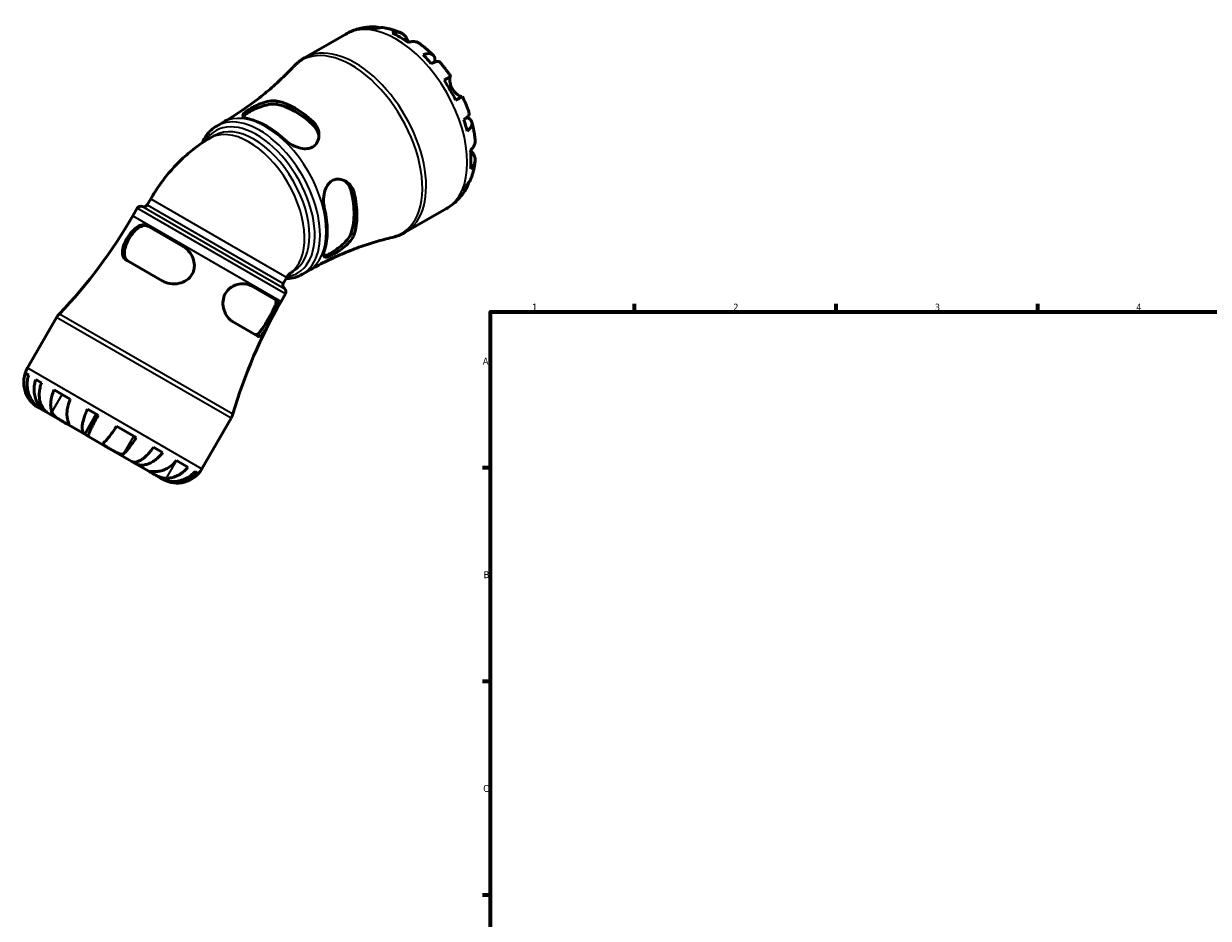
# Model space of a CAD drawing. Header units: millimetres. Extents: x -142 to 923, y -268 to 691.
# Tile 2 of 13: x -142 to 270, y 363 to 674. Entities that reach past the tile are written whole.
import ezdxf

# ---------------------------------------------------------------- set-up
doc = ezdxf.new("R2010")
doc.units = ezdxf.units.MM
for name, color, linetype, lineweight in [('Border (ANSI)', 7, 'Continuous', 70), ('Visible (ANSI)', 7, 'Continuous', 50), ('Visible Narrow (ANSI)', 7, 'Continuous', 35)]:
    doc.layers.add(name, color=color, linetype=linetype, lineweight=lineweight)
doc.styles.add('Note Text (ANSI)', font='tahoma.ttf')

# ---------------------------------------------------------------- blocks, each defined once
blk = doc.blocks.new('Borders Default Border')
at = {"layer": 'Border (ANSI)'}
for p, q in [((70.08, 574), (70.08, 576.8)), ((140.17, 574), (140.17, 576.8)), ((210.25, 574), (210.25, 576.8)), ((20, 519.75), (17.2, 519.75)), ((20, 445.5), (17.2, 445.5)), ((20, 371.25), (17.2, 371.25))]:
    blk.add_line(p, q, dxfattribs=at)
at = {"layer": 'Border (ANSI)', "flags": 128}
blk.add_lwpolyline([(20, 20), (20, 574), (821, 574), (821, 20), (20, 20)], dxfattribs=at)
at = {"layer": 'Border (ANSI)', "color": 5, "true_color": 0x0000ff, "char_height": 2.4, "attachment_point": 7, "style": 'Note Text (ANSI)'}
for s, insert in [('1', (34.5, 574.4)), ('2', (104.4, 574.4)), ('3', (174.46, 574.35)), ('4', (244.45, 574.4)), ('A', (17.38, 555.68)), ('B', (17.67, 481.43)), ('C', (17.51, 407.13))]:
    blk.add_mtext(s, dxfattribs=dict(at, insert=insert))

msp = doc.modelspace()

# ---------------------------------------------------------------- linework, layer by layer
at = {"layer": 'Visible (ANSI)'}
for p, q in [((-44.58, 662.24), (-30.28, 670.5)), ((3.92, 654.45), (6.25, 655.8)), ((10.25, 648.87), (7.92, 647.52)), ((-75.1, 638.56), (-72.95, 639.8)), ((-77.52, 634.34), (-75.84, 635.3)), ((-102.77, 609.97), (-104.29, 607.33)), ((-98.07, 613.2), (-99.25, 611.15)), ((-9.58, 601.62), (4.72, 609.88)), ((-86.74, 596.67), (-99.18, 603.86)), ((-106.49, 591.91), (-94.04, 584.72)), ((-50.78, 585.9), (-51.97, 583.85)), ((-49.75, 587.32), (-48.54, 588.02)), ((-45.35, 587.03), (-43.2, 588.27)), ((-54.26, 577.92), (-63.06, 583)), ((-51.24, 580.22), (-52.76, 577.58)), ((-130.75, 572), (-140.86, 554.48)), ((-69.62, 570.62), (-60.82, 565.54)), ((-140.47, 551.94), (-141.64, 552.62)), ((-135.99, 549.35), (-138, 550.51)), ((-126.01, 543.59), (-131.67, 546.86)), ((-137.2, 540.82), (-136.89, 540.64)), ((-136.89, 540.64), (-134.23, 539.1)), ((-116.37, 538.02), (-120.03, 540.14)), ((-134.23, 539.1), (-134.2, 539.15)), ((-134.23, 539.1), (-133.49, 538.67)), ((-133.49, 538.67), (-128.05, 535.53)), ((-128.05, 535.53), (-121.01, 531.47)), ((-121.01, 531.47), (-117.01, 538.39)), ((-70.13, 537), (-80.24, 519.48)), ((-121.01, 531.47), (-119.66, 530.69)), ((-103.08, 530.35), (-109.91, 534.29)), ((-119.66, 530.69), (-111.89, 526.2)), ((-111.89, 526.2), (-104.6, 521.99)), ((-93.92, 525.06), (-97.1, 526.9)), ((-104.6, 521.99), (-103.42, 521.31)), ((-103.42, 521.31), (-103.15, 521.79)), ((-103.42, 521.31), (-97.88, 518.11)), ((-85.11, 519.98), (-89.11, 522.29)), ((-97.88, 518.11), (-94.6, 516.22)), ((-94.6, 516.22), (-94.3, 516.04)), ((-94.3, 516.04), (-94.29, 516.05)), ((-94.3, 516.04), (-93.9, 515.82)), ((-81.8, 518.07), (-82.63, 518.55))]:
    msp.add_line(p, q, dxfattribs=at)
for centre, radius, start, end in [((-101.55, 609.27), 1.4, 67.1808, 150), ((-100.47, 611.85), 1.4, 247.1808, 330), ((-258.95, 696.63), 178.6, 316.3397, 330), ((-50.76, 583.15), 1.4, 150, 232.8192), ((-52.45, 580.92), 1.4, 330, 52.8192), ((101.91, 488.28), 178.6, 150, 163.6603), ((-124.69, 568.5), 7, 136.3397, 150), ((-132.2, 549.48), 10, 150, 240), ((-76.19, 540.5), 7, 330, 343.6603), ((-88.9, 524.48), 10, 240, 330)]:
    msp.add_arc(centre, radius, start, end, dxfattribs=at)
for centre, major_axis, start_param, end_param in [((-11.36, 641.01), (-17.4, 30.14), 5.828106, 5.952867), ((-11.36, 641.01), (-17.4, 30.14), 5.382583, 5.612991), ((-11.36, 641.01), (-17.4, 30.14), 5.042708, 5.167468), ((-11.36, 641.01), (-17.4, 30.14), 4.597185, 4.827593), ((-47.85, 619.94), (15.17, -26.27), 2.061883, 2.650506), ((-47.85, 619.94), (14.47, -25.07), 2.047335, 2.665054), ((-57.75, 614.23), (-14.88, 25.76), 5.197502, 5.798072), ((-11.36, 641.01), (-17.4, 30.14), 4.25731, 4.38207), ((-11.36, 641.01), (-17.4, 30.14), 3.811787, 4.042195), ((-11.36, 641.01), (17.4, -30.14), 0.330319, 0.455079), ((-47.85, 619.94), (14.47, -25.07), 0.476539, 1.094258), ((-47.85, 619.94), (15.17, -26.27), 0.491086, 1.07971), ((-57.75, 614.23), (-14.88, 25.76), 3.626706, 4.227276)]:
    msp.add_ellipse(centre, major_axis=major_axis, ratio=0.57735, start_param=start_param, end_param=end_param, dxfattribs=at)
for points, knots in [([(-30.28, 670.5), (-29.67, 670.85), (-29.04, 671.17), (-27.75, 671.73), (-27.1, 671.97), (-25.77, 672.37), (-25.09, 672.54), (-23.74, 672.8), (-23.07, 672.89), (-21.72, 673), (-21.04, 673.02), (-20.38, 673.01)], [5.4977871, 5.4977871, 5.4977871, 5.4977871, 5.5641761, 5.5641761, 5.6305651, 5.6305651, 5.6969541, 5.6969541, 5.7633431, 5.7633431, 5.8297321, 5.8297321, 5.8297321, 5.8297321]), ([(-22.18, 672.77), (-21.68, 672.92), (-21.16, 672.99), (-20.2, 673.03), (-19.66, 672.98), (-18.91, 672.82), (-18.68, 672.76), (-18.46, 672.69)], [0.1897184, 0.1897184, 0.1897184, 0.1897184, 0.3698032, 0.3698032, 0.5549844, 0.5549844, 0.6346457, 0.6346457, 0.6346457, 0.6346457]), ([(-16.81, 672.67), (-17.2, 672.73), (-17.59, 672.76), (-18.39, 672.72), (-18.87, 672.64), (-19.34, 672.49)], [5.4207656, 5.4207656, 5.4207656, 5.4207656, 5.5737621, 5.5737621, 5.753847, 5.753847, 5.753847, 5.753847]), ([(-16.81, 672.67), (-16.41, 672.59), (-16, 672.51), (-15.2, 672.33), (-14.81, 672.22), (-14.02, 672), (-13.63, 671.88), (-12.86, 671.62), (-12.47, 671.48), (-11.71, 671.19), (-11.34, 671.04), (-10.97, 670.88)], [5.949885, 5.949885, 5.949885, 5.949885, 5.9919024, 5.9919024, 6.0339197, 6.0339197, 6.075937, 6.075937, 6.1179544, 6.1179544, 6.1599717, 6.1599717, 6.1599717, 6.1599717]), ([(-14.19, 670.87), (-13.74, 671.02), (-13.3, 671.11), (-12.5, 671.19), (-12.08, 671.18), (-11.29, 671.02), (-10.92, 670.88), (-10.31, 670.52), (-10, 670.27), (-9.53, 669.73), (-9.36, 669.47), (-9.21, 669.19)], [0.1897242, 0.1897242, 0.1897242, 0.1897242, 0.3692652, 0.3692652, 0.5545201, 0.5545201, 0.7397751, 0.7397751, 0.9260791, 0.9260791, 1.0656804, 1.0656804, 1.0656804, 1.0656804]), ([(-9.21, 669.19), (-9.15, 669.07), (-9.08, 668.93), (-8.92, 668.66), (-8.85, 668.51), (-8.66, 668.18), (-8.55, 667.99), (-8.4, 667.74), (-8.38, 667.7), (-8.35, 667.66)], [-0.6479836, -0.6479836, -0.6479836, -0.6479836, -0.5812922, -0.5812922, -0.5195743, -0.5195743, -0.4431699, -0.4431699, -0.427291, -0.427291, -0.427291, -0.427291]), ([(-4.68, 667.25), (-4.77, 667.32), (-4.86, 667.38), (-5.27, 667.61), (-5.63, 667.75), (-6.42, 667.91), (-6.85, 667.92), (-7.64, 667.85), (-8.08, 667.75), (-8.53, 667.6)], [5.1721121, 5.1721121, 5.1721121, 5.1721121, 5.2285491, 5.2285491, 5.4138041, 5.4138041, 5.599059, 5.599059, 5.7785999, 5.7785999, 5.7785999, 5.7785999]), ([(-4.68, 667.25), (-4.34, 667.01), (-4.01, 666.76), (-3.35, 666.24), (-3.02, 665.98), (-2.37, 665.45), (-2.05, 665.18), (-1.42, 664.62), (-1.11, 664.34), (-0.49, 663.76), (-0.18, 663.47), (0.12, 663.17)], [0.1266578, 0.1266578, 0.1266578, 0.1266578, 0.169193, 0.169193, 0.2117282, 0.2117282, 0.2542634, 0.2542634, 0.2967987, 0.2967987, 0.3393339, 0.3393339, 0.3393339, 0.3393339]), ([(-3.38, 663.28), (-2.95, 663.45), (-2.54, 663.57), (-1.83, 663.71), (-1.46, 663.73), (-0.81, 663.68), (-0.52, 663.59), (-0.05, 663.34), (0.16, 663.16), (0.49, 662.69), (0.61, 662.41), (0.74, 661.81), (0.77, 661.45), (0.74, 660.97), (0.73, 660.89), (0.72, 660.82)], [0.189718, 0.189718, 0.189718, 0.189718, 0.369803, 0.369803, 0.554984, 0.554984, 0.740165, 0.740165, 0.925816, 0.925816, 1.111467, 1.111467, 1.297825, 1.297825, 1.332441, 1.332441, 1.332441, 1.332441]), ([(-48.39, 659.22), (-49.71, 657.81), (-51.11, 656.4), (-54.04, 653.62), (-55.57, 652.24), (-58.76, 649.55), (-60.42, 648.23), (-63.84, 645.66), (-65.6, 644.42), (-69.22, 642.03), (-71.07, 640.89), (-72.95, 639.8)], [5.3250746, 5.3250746, 5.3250746, 5.3250746, 5.3596171, 5.3596171, 5.3941596, 5.3941596, 5.4287021, 5.4287021, 5.4632446, 5.4632446, 5.4977871, 5.4977871, 5.4977871, 5.4977871]), ([(-48.39, 659.22), (-48.16, 659.46), (-47.94, 659.69), (-47.47, 660.13), (-47.23, 660.35), (-46.73, 660.77), (-46.47, 660.97), (-45.95, 661.36), (-45.69, 661.55), (-45.14, 661.91), (-44.87, 662.08), (-44.58, 662.24)], [5.3250746, 5.3250746, 5.3250746, 5.3250746, 5.3596171, 5.3596171, 5.3941596, 5.3941596, 5.4287021, 5.4287021, 5.4632446, 5.4632446, 5.4977871, 5.4977871, 5.4977871, 5.4977871]), ([(2.33, 660.84), (2.26, 660.92), (2.17, 660.97), (1.9, 661.04), (1.69, 661.04), (1.17, 660.96), (0.86, 660.87), (0.23, 660.64), (-0.14, 660.48), (-0.55, 660.28)], [5.0672718, 5.0672718, 5.0672718, 5.0672718, 5.2033998, 5.2033998, 5.388581, 5.388581, 5.5737621, 5.5737621, 5.753847, 5.753847, 5.753847, 5.753847]), ([(2.33, 660.84), (2.61, 660.53), (2.88, 660.21), (3.43, 659.55), (3.7, 659.23), (4.23, 658.56), (4.49, 658.22), (5.01, 657.54), (5.26, 657.2), (5.76, 656.5), (6.01, 656.15), (6.25, 655.8)], [0.445593, 0.445593, 0.445593, 0.445593, 0.4875117, 0.4875117, 0.5294305, 0.5294305, 0.5713492, 0.5713492, 0.6132679, 0.6132679, 0.6551866, 0.6551866, 0.6551866, 0.6551866]), ([(6.11, 655.72), (6.09, 655.71), (6.07, 655.69), (6.02, 655.61), (5.98, 655.54), (5.92, 655.33), (5.9, 655.19), (5.87, 654.8), (5.87, 654.52), (5.95, 653.81), (6.03, 653.37), (6.32, 652.43), (6.53, 651.95), (6.79, 651.49)], [-0.644345, -0.644345, -0.644345, -0.644345, -0.6030859, -0.6030859, -0.5200799, -0.5200799, -0.4327391, -0.4327391, -0.3100066, -0.3100066, -0.15869, -0.15869, 0, 0, 0, 0]), ([(6.79, 651.49), (6.94, 651.23), (7.11, 650.99), (7.47, 650.51), (7.67, 650.28), (8.16, 649.79), (8.45, 649.54), (8.99, 649.16), (9.23, 649.02), (9.58, 648.86), (9.7, 648.81), (9.91, 648.76), (9.99, 648.76), (10.07, 648.77), (10.1, 648.78), (10.11, 648.79)], [0, 0, 0, 0, 0.0888491, 0.0888491, 0.1837965, 0.1837965, 0.314197, 0.314197, 0.4378467, 0.4378467, 0.5241128, 0.5241128, 0.6076526, 0.6076526, 0.6434969, 0.6434969, 0.6434969, 0.6434969]), ([(-63.98, 641.02), (-64.18, 641.07), (-64.37, 641.11), (-65.07, 641.32), (-65.47, 641.49), (-66, 641.92), (-66.09, 642.18), (-65.88, 642.73), (-65.65, 643), (-65, 643.57), (-64.63, 643.84), (-63.75, 644.41), (-63.25, 644.71), (-62, 645.4), (-61.25, 645.77), (-59.51, 646.51), (-58.51, 646.86), (-56.65, 647.29), (-55.78, 647.4), (-54.67, 647.34), (-54.36, 647.3), (-54.08, 647.24)], [-2.461533, -2.461533, -2.461533, -2.461533, -2.370638, -2.370638, -2.099705, -2.099705, -1.786324, -1.786324, -1.537714, -1.537714, -1.341083, -1.341083, -1.143705, -1.143705, -0.892009, -0.892009, -0.573736, -0.573736, -0.27107, -0.27107, -0.14289, -0.14289, -0.14289, -0.14289]), ([(10.25, 648.87), (10.44, 648.48), (10.62, 648.09), (10.97, 647.31), (11.14, 646.92), (11.47, 646.13), (11.63, 645.74), (11.95, 644.95), (12.1, 644.55), (12.39, 643.75), (12.53, 643.35), (12.66, 642.95)], [0.9156097, 0.9156097, 0.9156097, 0.9156097, 0.9575284, 0.9575284, 0.9994471, 0.9994471, 1.0413659, 1.0413659, 1.0832846, 1.0832846, 1.1252033, 1.1252033, 1.1252033, 1.1252033]), ([(-65.89, 641.87), (-65.8, 642), (-65.67, 642.15), (-65.13, 642.62), (-64.6, 642.98), (-63.35, 643.7), (-62.56, 644.11), (-60.88, 644.86), (-59.98, 645.21), (-58.25, 645.77), (-57.3, 645.99), (-55.54, 646.21), (-54.72, 646.19), (-54.08, 646.05)], [1.77318, 1.77318, 1.77318, 1.77318, 1.910717, 1.910717, 2.176758, 2.176758, 2.442798, 2.442798, 2.708839, 2.708839, 2.997392, 2.997392, 3.285945, 3.285945, 3.285945, 3.285945]), ([(10.74, 640.74), (11.11, 640.99), (11.43, 641.23), (11.95, 641.66), (12.18, 641.89), (12.51, 642.3), (12.61, 642.48), (12.69, 642.74), (12.69, 642.85), (12.66, 642.95)], [0.1897184, 0.1897184, 0.1897184, 0.1897184, 0.3698032, 0.3698032, 0.5549844, 0.5549844, 0.7401655, 0.7401655, 0.8762935, 0.8762935, 0.8762935, 0.8762935]), ([(-80.11, 632.73), (-79.7, 633.67), (-79.21, 634.54), (-77.67, 636.67), (-76.48, 637.77), (-75.1, 638.56)], [5.0946113, 5.0946113, 5.0946113, 5.0946113, 5.2442448, 5.2442448, 5.4977871, 5.4977871, 5.4977871, 5.4977871]), ([(-41.63, 640.05), (-41.37, 639.81), (-41.13, 639.55), (-40.39, 638.59), (-40.01, 637.82), (-39.57, 636.19), (-39.52, 635.34), (-39.77, 633.8), (-40.03, 633.1), (-40.76, 632.05), (-41.16, 631.66), (-42.09, 631.07), (-42.6, 630.87), (-43.84, 630.63), (-44.56, 630.62), (-46.23, 630.86), (-47.16, 631.15), (-48.99, 631.97), (-49.88, 632.5), (-50.97, 633.34), (-51.26, 633.58), (-51.53, 633.84)], [-2.478076, -2.478076, -2.478076, -2.478076, -2.362226, -2.362226, -2.073577, -2.073577, -1.77877, -1.77877, -1.512514, -1.512514, -1.310134, -1.310134, -1.116707, -1.116707, -0.880446, -0.880446, -0.585226, -0.585226, -0.27854, -0.27854, -0.158258, -0.158258, -0.158258, -0.158258]), ([(-41.63, 638.87), (-40.98, 638.25), (-40.44, 637.49), (-39.83, 636.08), (-39.67, 635.46), (-39.61, 634.85)], [-1.1091877, -1.1091877, -1.1091877, -1.1091877, -0.8206342, -0.8206342, -0.6117722, -0.6117722, -0.6117722, -0.6117722]), ([(11.83, 641.57), (11.91, 641.54), (11.97, 641.51), (12.4, 641.29), (12.71, 641.09), (13.16, 640.68), (13.34, 640.43), (13.58, 639.91), (13.63, 639.64), (13.62, 639.11), (13.55, 638.82), (13.27, 638.22), (13.06, 637.91), (12.58, 637.37), (12.28, 637.07), (11.91, 636.79)], [4.611125, 4.611125, 4.611125, 4.611125, 4.64574, 4.64574, 4.832098, 4.832098, 5.017749, 5.017749, 5.2034, 5.2034, 5.388581, 5.388581, 5.573762, 5.573762, 5.753847, 5.753847, 5.753847, 5.753847]), ([(13.57, 639.88), (13.68, 639.47), (13.78, 639.05), (13.97, 638.23), (14.06, 637.81), (14.22, 636.99), (14.3, 636.57), (14.44, 635.75), (14.5, 635.33), (14.61, 634.5), (14.66, 634.09), (14.71, 633.68)], [1.2314624, 1.2314624, 1.2314624, 1.2314624, 1.2739977, 1.2739977, 1.3165329, 1.3165329, 1.3590681, 1.3590681, 1.4016033, 1.4016033, 1.4441385, 1.4441385, 1.4441385, 1.4441385]), ([(-98.07, 613.2), (-97.1, 614.87), (-96.06, 616.5), (-93.83, 619.66), (-92.64, 621.2), (-90.1, 624.16), (-88.75, 625.59), (-85.88, 628.32), (-84.35, 629.63), (-81.1, 632.1), (-79.37, 633.27), (-77.52, 634.34)], [3.9269908, 3.9269908, 3.9269908, 3.9269908, 4.0840704, 4.0840704, 4.2411501, 4.2411501, 4.3982297, 4.3982297, 4.5553093, 4.5553093, 4.712389, 4.712389, 4.712389, 4.712389]), ([(13.08, 630.16), (13.44, 630.48), (13.74, 630.81), (14.2, 631.46), (14.4, 631.83), (14.66, 632.6), (14.72, 632.99), (14.72, 633.45), (14.72, 633.56), (14.7, 633.68)], [0.1897242, 0.1897242, 0.1897242, 0.1897242, 0.3692652, 0.3692652, 0.5545201, 0.5545201, 0.7397751, 0.7397751, 0.7962121, 0.7962121, 0.7962121, 0.7962121]), ([(13.22, 630.29), (13.29, 630.17), (13.36, 630.04), (13.55, 629.72), (13.66, 629.53), (13.88, 629.17), (13.98, 629), (14.09, 628.83), (14.11, 628.8), (14.12, 628.78)], [-2.3516268, -2.3516268, -2.3516268, -2.3516268, -2.3051939, -2.3051939, -2.2261755, -2.2261755, -2.1445049, -2.1445049, -2.1308178, -2.1308178, -2.1308178, -2.1308178]), ([(14.12, 628.78), (14.29, 628.51), (14.42, 628.23), (14.66, 627.56), (14.72, 627.17), (14.72, 626.45), (14.66, 626.07), (14.4, 625.3), (14.2, 624.93), (13.74, 624.28), (13.44, 623.94), (13.08, 623.63)], [4.9026438, 4.9026438, 4.9026438, 4.9026438, 5.0422451, 5.0422451, 5.2285491, 5.2285491, 5.4138041, 5.4138041, 5.599059, 5.599059, 5.7785999, 5.7785999, 5.7785999, 5.7785999]), ([(14.7, 626.42), (14.66, 626.01), (14.6, 625.61), (14.47, 624.81), (14.4, 624.41), (14.24, 623.61), (14.15, 623.21), (13.95, 622.42), (13.84, 622.03), (13.6, 621.24), (13.47, 620.85), (13.33, 620.46)], [1.6940099, 1.6940099, 1.6940099, 1.6940099, 1.7360273, 1.7360273, 1.7780446, 1.7780446, 1.8200619, 1.8200619, 1.8620793, 1.8620793, 1.9040966, 1.9040966, 1.9040966, 1.9040966]), ([(-37.66, 609.81), (-37.72, 610.08), (-37.77, 610.36), (-37.95, 611.5), (-38, 612.41), (-37.9, 614.35), (-37.72, 615.39), (-37.13, 617.09), (-36.78, 617.78), (-35.97, 618.82), (-35.55, 619.2), (-34.61, 619.77), (-34.1, 619.96), (-32.88, 620.14), (-32.19, 620.08), (-30.67, 619.63), (-29.87, 619.17), (-28.57, 617.95), (-28.04, 617.22), (-27.53, 616.03), (-27.41, 615.66), (-27.32, 615.27)], [-2.461533, -2.461533, -2.461533, -2.461533, -2.370638, -2.370638, -2.099705, -2.099705, -1.786324, -1.786324, -1.537714, -1.537714, -1.341083, -1.341083, -1.143705, -1.143705, -0.892009, -0.892009, -0.573736, -0.573736, -0.27107, -0.27107, -0.14289, -0.14289, -0.14289, -0.14289]), ([(-30.82, 619.62), (-30.33, 619.27), (-29.87, 618.82), (-28.95, 617.59), (-28.56, 616.73), (-28.35, 615.87)], [2.7885299, 2.7885299, 2.7885299, 2.7885299, 2.997392, 2.997392, 3.2859454, 3.2859454, 3.2859454, 3.2859454]), ([(12.52, 619.02), (12.48, 618.8), (12.42, 618.57), (12.18, 617.83), (11.95, 617.35), (11.43, 616.53), (11.11, 616.12), (10.74, 615.76)], [5.3089197, 5.3089197, 5.3089197, 5.3089197, 5.388581, 5.388581, 5.5737621, 5.5737621, 5.753847, 5.753847, 5.753847, 5.753847]), ([(11.91, 618.35), (12.28, 618.7), (12.58, 619.07), (13.02, 619.74), (13.19, 620.09), (13.33, 620.46)], [0.1897184, 0.1897184, 0.1897184, 0.1897184, 0.3698032, 0.3698032, 0.5227997, 0.5227997, 0.5227997, 0.5227997]), ([(11.85, 617.2), (11.52, 616.62), (11.17, 616.05), (10.39, 614.93), (9.97, 614.39), (9.08, 613.35), (8.6, 612.85), (7.58, 611.9), (7.04, 611.45), (5.92, 610.62), (5.33, 610.23), (4.72, 609.88)], [2.0242495, 2.0242495, 2.0242495, 2.0242495, 2.0906385, 2.0906385, 2.1570275, 2.1570275, 2.2234165, 2.2234165, 2.2898055, 2.2898055, 2.3561945, 2.3561945, 2.3561945, 2.3561945]), ([(-106.49, 591.91), (-106.52, 591.93), (-106.55, 591.94), (-107.11, 592.29), (-107.48, 592.77), (-107.89, 593.92), (-107.95, 594.58), (-107.78, 596.02), (-107.56, 596.78), (-107.02, 598.13), (-106.75, 598.68), (-106.18, 599.7), (-105.89, 600.16), (-105.22, 601.1), (-104.85, 601.57), (-103.93, 602.58), (-103.38, 603.06), (-102.17, 603.88), (-101.51, 604.14), (-100.27, 604.27), (-99.7, 604.15), (-99.18, 603.86)], [-2.588247, -2.588247, -2.588247, -2.588247, -2.571359, -2.571359, -2.263885, -2.263885, -1.964314, -1.964314, -1.67773, -1.67773, -1.485933, -1.485933, -1.321844, -1.321844, -1.1366, -1.1366, -0.877142, -0.877142, -0.562916, -0.562916, -0.269632, -0.269632, -0.269632, -0.269632]), ([(-105.76, 591.49), (-106.27, 591.78), (-106.67, 592.23), (-107.15, 593.37), (-107.23, 594.06), (-107.13, 595.44), (-106.96, 596.22), (-106.39, 597.84), (-106, 598.68), (-105.55, 599.45), (-105.11, 600.22), (-104.58, 600.99), (-103.46, 602.29), (-102.87, 602.82), (-101.72, 603.6), (-101.09, 603.87), (-99.86, 604.03), (-99.27, 603.9), (-98.76, 603.61)], [-1.109188, -1.109188, -1.109188, -1.109188, -0.820634, -0.820634, -0.532081, -0.532081, -0.26604, -0.26604, 0, 0, 0, 0.26604, 0.26604, 0.532081, 0.532081, 0.820634, 0.820634, 1.109188, 1.109188, 1.109188, 1.109188]), ([(-28.35, 601.5), (-28.56, 600.87), (-28.95, 600.15), (-30.01, 598.73), (-30.69, 598.02), (-32.03, 596.8), (-32.78, 596.2), (-34.28, 595.12), (-35.02, 594.64), (-35.65, 594.28), (-36.28, 593.92), (-36.85, 593.63), (-37.52, 593.41), (-37.72, 593.37), (-37.88, 593.36)], [-1.109188, -1.109188, -1.109188, -1.109188, -0.820634, -0.820634, -0.532081, -0.532081, -0.26604, -0.26604, 0, 0, 0, 0.26604, 0.26604, 0.403578, 0.403578, 0.403578, 0.403578]), ([(-9.58, 601.62), (-9.87, 601.46), (-10.15, 601.3), (-10.74, 601.01), (-11.03, 600.87), (-11.63, 600.62), (-11.93, 600.5), (-12.54, 600.28), (-12.85, 600.18), (-13.47, 600), (-13.79, 599.91), (-14.1, 599.84)], [2.3561945, 2.3561945, 2.3561945, 2.3561945, 2.390737, 2.390737, 2.4252795, 2.4252795, 2.459822, 2.459822, 2.4943645, 2.4943645, 2.528907, 2.528907, 2.528907, 2.528907]), ([(-43.2, 588.27), (-41.32, 589.36), (-39.4, 590.39), (-35.53, 592.33), (-33.57, 593.24), (-29.64, 594.92), (-27.67, 595.69), (-23.74, 597.11), (-21.78, 597.75), (-17.91, 598.89), (-15.99, 599.4), (-14.1, 599.84)], [2.3561945, 2.3561945, 2.3561945, 2.3561945, 2.390737, 2.390737, 2.4252795, 2.4252795, 2.459822, 2.459822, 2.4943645, 2.4943645, 2.528907, 2.528907, 2.528907, 2.528907]), ([(-27.32, 600.9), (-27.4, 600.65), (-27.51, 600.39), (-27.97, 599.47), (-28.45, 598.8), (-29.64, 597.48), (-30.35, 596.84), (-31.81, 595.69), (-32.55, 595.18), (-33.82, 594.38), (-34.36, 594.07), (-35.33, 593.56), (-35.76, 593.37), (-36.59, 593.05), (-36.96, 592.96), (-37.59, 592.97), (-37.8, 593.11), (-38, 593.69), (-37.99, 594.13), (-37.81, 594.93), (-37.74, 595.17), (-37.66, 595.44)], [-2.478076, -2.478076, -2.478076, -2.478076, -2.362226, -2.362226, -2.073577, -2.073577, -1.77877, -1.77877, -1.512514, -1.512514, -1.310134, -1.310134, -1.116707, -1.116707, -0.880446, -0.880446, -0.585226, -0.585226, -0.27854, -0.27854, -0.158258, -0.158258, -0.158258, -0.158258]), ([(-86.74, 596.67), (-86.67, 596.63), (-86.61, 596.59), (-85.71, 596.04), (-84.99, 595.35), (-83.86, 593.79), (-83.44, 592.94), (-82.94, 591.2), (-82.84, 590.32), (-82.98, 588.84), (-83.12, 588.25), (-83.57, 587.19), (-83.85, 586.72), (-84.59, 585.79), (-85.07, 585.35), (-86.38, 584.47), (-87.26, 584.11), (-89.23, 583.67), (-90.33, 583.64), (-92.32, 583.95), (-93.21, 584.25), (-94.01, 584.71), (-94.03, 584.71), (-94.04, 584.72)], [-2.57332, -2.57332, -2.57332, -2.57332, -2.549095, -2.549095, -2.243121, -2.243121, -1.960926, -1.960926, -1.696738, -1.696738, -1.513762, -1.513762, -1.349572, -1.349572, -1.155184, -1.155184, -0.874064, -0.874064, -0.548607, -0.548607, -0.261357, -0.261357, -0.255926, -0.255926, -0.255926, -0.255926]), ([(-45.35, 587.03), (-46.94, 586.11), (-48.77, 585.61), (-50.8, 585.52), (-50.9, 585.52), (-51, 585.52)], [2.3561945, 2.3561945, 2.3561945, 2.3561945, 2.6493146, 2.6493146, 2.6649099, 2.6649099, 2.6649099, 2.6649099]), ([(-50.78, 585.9), (-50.7, 586.05), (-50.61, 586.2), (-50.42, 586.48), (-50.32, 586.62), (-50.14, 586.87), (-50.05, 586.99), (-49.87, 587.19), (-49.8, 587.27), (-49.67, 587.4), (-49.63, 587.44), (-49.62, 587.45), (-49.62, 587.45), (-49.62, 587.45)], [3.9269908, 3.9269908, 3.9269908, 3.9269908, 4.0248077, 4.0248077, 4.1237105, 4.1237105, 4.2260715, 4.2260715, 4.3349141, 4.3349141, 4.4543957, 4.4543957, 4.468541, 4.468541, 4.468541, 4.468541]), ([(-69.62, 570.62), (-69.65, 570.64), (-69.68, 570.66), (-69.71, 570.68), (-70.15, 570.94), (-70.57, 571.29), (-71.51, 572.32), (-71.98, 573.09), (-72.67, 574.78), (-72.89, 575.7), (-72.98, 577.44), (-72.9, 578.25), (-72.45, 579.76), (-72.11, 580.45), (-71.18, 581.68), (-70.6, 582.2), (-69.16, 583.11), (-68.28, 583.44), (-66.45, 583.79), (-65.5, 583.78), (-64.06, 583.47), (-63.53, 583.27), (-63.06, 583)], [-0.013254, -0.013254, -0.013254, -0.013254, 0, 0, 0, 0.195674, 0.195674, 0.491508, 0.491508, 0.782388, 0.782388, 1.025883, 1.025883, 1.257719, 1.257719, 1.49317, 1.49317, 1.7847, 1.7847, 2.099498, 2.099498, 2.307274, 2.307274, 2.307274, 2.307274]), ([(-54.85, 578.26), (-54.6, 578.11), (-54.47, 577.82), (-54.5, 576.98), (-54.67, 576.43), (-55.15, 575.27), (-55.49, 574.59), (-56.29, 573.11), (-56.75, 572.3), (-57.64, 570.76), (-58.11, 569.96), (-59, 568.53), (-59.42, 567.89), (-60.18, 566.89), (-60.57, 566.48), (-61.28, 566.02), (-61.6, 565.99), (-61.85, 566.13)], [1.06757, 1.06757, 1.06757, 1.06757, 1.356123, 1.356123, 1.644677, 1.644677, 1.910717, 1.910717, 2.176758, 2.176758, 2.442798, 2.442798, 2.708839, 2.708839, 2.997392, 2.997392, 3.285945, 3.285945, 3.285945, 3.285945]), ([(-54.26, 577.92), (-54.19, 577.88), (-54.13, 577.83), (-53.87, 577.53), (-53.82, 577.16), (-53.99, 576.19), (-54.19, 575.61), (-54.72, 574.37), (-55.03, 573.73), (-55.7, 572.41), (-56.05, 571.73), (-56.78, 570.33), (-57.15, 569.63), (-57.92, 568.24), (-58.3, 567.59), (-59.08, 566.42), (-59.48, 565.95), (-60.19, 565.45), (-60.51, 565.38), (-60.79, 565.52), (-60.8, 565.53), (-60.81, 565.54), (-60.82, 565.54)], [-2.307458, -2.307458, -2.307458, -2.307458, -2.23031, -2.23031, -1.921921, -1.921921, -1.630342, -1.630342, -1.383802, -1.383802, -1.152457, -1.152457, -0.906971, -0.906971, -0.628073, -0.628073, -0.302208, -0.302208, 0, 0, 0, 0.013248, 0.013248, 0.013248, 0.013248]), ([(-140.41, 543.78), (-140.68, 544.17), (-140.94, 544.6), (-141.45, 545.66), (-141.68, 546.29), (-142, 547.48), (-142.11, 548.15), (-142.19, 549.48), (-142.16, 550.16), (-142, 551.36), (-141.85, 552), (-141.64, 552.62)], [4.9026439, 4.9026439, 4.9026439, 4.9026439, 5.0422452, 5.0422452, 5.2285493, 5.2285493, 5.4138042, 5.4138042, 5.5990591, 5.5990591, 5.7786001, 5.7786001, 5.7786001, 5.7786001]), ([(-140.47, 551.94), (-140.68, 551.32), (-140.82, 550.68), (-140.99, 549.48), (-141.02, 548.81), (-140.94, 547.47), (-140.82, 546.81), (-140.51, 545.62), (-140.28, 544.98), (-139.77, 543.93), (-139.51, 543.49), (-139.24, 543.1)], [0.1897242, 0.1897242, 0.1897242, 0.1897242, 0.3692652, 0.3692652, 0.5545201, 0.5545201, 0.7397751, 0.7397751, 0.9260791, 0.9260791, 1.0656804, 1.0656804, 1.0656804, 1.0656804]), ([(-134.23, 539.1), (-134.72, 539.38), (-135.22, 539.74), (-136.14, 540.58), (-136.55, 541.05), (-137.22, 541.98), (-137.54, 542.53), (-138.05, 543.69), (-138.25, 544.3), (-138.5, 545.46), (-138.58, 546.1), (-138.62, 547.41), (-138.56, 548.08), (-138.37, 549.26), (-138.21, 549.9), (-138, 550.51)], [4.459383, 4.459383, 4.459383, 4.459383, 4.645741, 4.645741, 4.832098, 4.832098, 5.017749, 5.017749, 5.2034, 5.2034, 5.388581, 5.388581, 5.573762, 5.573762, 5.753847, 5.753847, 5.753847, 5.753847]), ([(-135.99, 549.35), (-136.23, 548.75), (-136.41, 548.13), (-136.66, 546.98), (-136.75, 546.34), (-136.82, 545.08), (-136.79, 544.47), (-136.65, 543.38), (-136.52, 542.8), (-136.15, 541.73), (-135.91, 541.23), (-135.39, 540.38), (-135.06, 539.95), (-134.32, 539.22), (-133.9, 538.91), (-133.49, 538.67)], [0.189718, 0.189718, 0.189718, 0.189718, 0.369803, 0.369803, 0.554984, 0.554984, 0.740165, 0.740165, 0.925816, 0.925816, 1.111467, 1.111467, 1.297825, 1.297825, 1.484183, 1.484183, 1.484183, 1.484183]), ([(-136.89, 540.64), (-136.9, 540.64), (-136.9, 540.64), (-136.99, 540.69), (-137.14, 540.78), (-137.56, 541.04), (-137.81, 541.2), (-138.37, 541.6), (-138.67, 541.84), (-139.19, 542.32), (-139.4, 542.54), (-139.82, 542.99), (-140.01, 543.23), (-140.27, 543.57), (-140.34, 543.67), (-140.41, 543.78)], [1.2431604, 1.2431604, 1.2431604, 1.2431604, 1.2509647, 1.2509647, 1.3830783, 1.3830783, 1.5037543, 1.5037543, 1.6224736, 1.6224736, 1.7072664, 1.7072664, 1.7902862, 1.7902862, 1.8242606, 1.8242606, 1.8242606, 1.8242606]), ([(-132.4, 539.15), (-132.52, 539.46), (-132.62, 539.8), (-132.78, 540.65), (-132.83, 541.18), (-132.83, 542.19), (-132.79, 542.76), (-132.6, 543.95), (-132.46, 544.56), (-132.13, 545.67), (-131.92, 546.26), (-131.67, 546.86)], [4.9026438, 4.9026438, 4.9026438, 4.9026438, 5.0422451, 5.0422451, 5.2285491, 5.2285491, 5.4138041, 5.4138041, 5.599059, 5.599059, 5.7785999, 5.7785999, 5.7785999, 5.7785999]), ([(-126.01, 543.59), (-126.26, 543), (-126.48, 542.4), (-126.8, 541.29), (-126.95, 540.68), (-127.13, 539.5), (-127.17, 538.92), (-127.17, 537.91), (-127.13, 537.38), (-126.96, 536.53), (-126.86, 536.19), (-126.75, 535.88)], [0.1897242, 0.1897242, 0.1897242, 0.1897242, 0.3692652, 0.3692652, 0.5545201, 0.5545201, 0.7397751, 0.7397751, 0.9260791, 0.9260791, 1.0656804, 1.0656804, 1.0656804, 1.0656804]), ([(-139.24, 543.1), (-139.18, 543.01), (-139.12, 542.92), (-138.88, 542.6), (-138.7, 542.36), (-138.34, 541.94), (-138.16, 541.74), (-137.76, 541.34), (-137.55, 541.15), (-137.16, 540.82), (-137, 540.71), (-136.83, 540.6), (-136.82, 540.59), (-136.89, 540.64)], [0.6631531, 0.6631531, 0.6631531, 0.6631531, 0.6923135, 0.6923135, 0.7755655, 0.7755655, 0.859368, 0.859368, 0.970475, 0.970475, 1.1079062, 1.1079062, 1.2431604, 1.2431604, 1.2431604, 1.2431604]), ([(-121.01, 531.47), (-121.2, 531.58), (-121.38, 531.75), (-121.65, 532.21), (-121.75, 532.5), (-121.87, 533.12), (-121.9, 533.5), (-121.87, 534.34), (-121.81, 534.81), (-121.64, 535.72), (-121.52, 536.25), (-121.19, 537.35), (-120.98, 537.93), (-120.56, 538.98), (-120.31, 539.56), (-120.03, 540.14)], [4.459382, 4.459382, 4.459382, 4.459382, 4.64574, 4.64574, 4.832098, 4.832098, 5.017749, 5.017749, 5.2034, 5.2034, 5.388581, 5.388581, 5.573762, 5.573762, 5.753847, 5.753847, 5.753847, 5.753847]), ([(-128.05, 535.53), (-128.28, 535.67), (-128.54, 535.81), (-129.17, 536.18), (-129.55, 536.41), (-130.37, 536.93), (-130.78, 537.22), (-131.38, 537.73), (-131.58, 537.93), (-131.89, 538.28), (-132.01, 538.43), (-132.21, 538.74), (-132.29, 538.89), (-132.37, 539.08), (-132.39, 539.11), (-132.4, 539.15)], [-1.2535439, -1.2535439, -1.2535439, -1.2535439, -1.1641123, -1.1641123, -1.0400263, -1.0400263, -0.8999574, -0.8999574, -0.8133389, -0.8133389, -0.7494969, -0.7494969, -0.6846989, -0.6846989, -0.6690141, -0.6690141, -0.6690141, -0.6690141]), ([(-126.75, 535.88), (-126.72, 535.81), (-126.69, 535.75), (-126.62, 535.55), (-126.58, 535.43), (-126.51, 535.21), (-126.49, 535.11), (-126.47, 534.92), (-126.48, 534.85), (-126.59, 534.77), (-126.71, 534.8), (-127.1, 534.98), (-127.36, 535.14), (-127.81, 535.39), (-127.93, 535.46), (-128.05, 535.53)], [-1.8396146, -1.8396146, -1.8396146, -1.8396146, -1.8090867, -1.8090867, -1.7452987, -1.7452987, -1.6788149, -1.6788149, -1.5810729, -1.5810729, -1.444616, -1.444616, -1.3017304, -1.3017304, -1.2535439, -1.2535439, -1.2535439, -1.2535439]), ([(-116.37, 538.02), (-116.68, 537.46), (-116.98, 536.91), (-117.51, 535.92), (-117.78, 535.39), (-118.29, 534.39), (-118.52, 533.92), (-118.89, 533.13), (-119.07, 532.73), (-119.36, 532.03), (-119.48, 531.74), (-119.63, 531.28), (-119.69, 531.08), (-119.72, 530.79), (-119.7, 530.71), (-119.66, 530.69)], [0.189718, 0.189718, 0.189718, 0.189718, 0.369803, 0.369803, 0.554984, 0.554984, 0.740165, 0.740165, 0.925816, 0.925816, 1.111467, 1.111467, 1.297825, 1.297825, 1.484183, 1.484183, 1.484183, 1.484183]), ([(-114.24, 528.67), (-114.07, 528.81), (-113.88, 528.98), (-113.41, 529.47), (-113.12, 529.8), (-112.55, 530.48), (-112.23, 530.9), (-111.56, 531.8), (-111.21, 532.29), (-110.59, 533.23), (-110.24, 533.75), (-109.91, 534.29)], [4.9026438, 4.9026438, 4.9026438, 4.9026438, 5.0422451, 5.0422451, 5.2285491, 5.2285491, 5.4138041, 5.4138041, 5.599059, 5.599059, 5.7785999, 5.7785999, 5.7785999, 5.7785999]), ([(-111.89, 526.2), (-111.92, 526.22), (-111.94, 526.23), (-112.38, 526.48), (-112.78, 526.71), (-113.46, 527.12), (-113.74, 527.3), (-114.19, 527.64), (-114.34, 527.8), (-114.49, 528.06), (-114.51, 528.16), (-114.48, 528.37), (-114.44, 528.46), (-114.32, 528.59), (-114.28, 528.63), (-114.24, 528.67)], [-1.2487375, -1.2487375, -1.2487375, -1.2487375, -1.2409331, -1.2409331, -1.1088196, -1.1088196, -0.9881435, -0.9881435, -0.8694242, -0.8694242, -0.7846314, -0.7846314, -0.7016117, -0.7016117, -0.6676372, -0.6676372, -0.6676372, -0.6676372]), ([(-103.08, 530.35), (-103.42, 529.81), (-103.76, 529.28), (-104.39, 528.35), (-104.73, 527.86), (-105.4, 526.95), (-105.72, 526.54), (-106.29, 525.86), (-106.58, 525.53), (-107.06, 525.04), (-107.25, 524.86), (-107.41, 524.72)], [0.1897242, 0.1897242, 0.1897242, 0.1897242, 0.3692652, 0.3692652, 0.5545201, 0.5545201, 0.7397751, 0.7397751, 0.9260791, 0.9260791, 1.0656804, 1.0656804, 1.0656804, 1.0656804]), ([(-107.41, 524.72), (-107.45, 524.69), (-107.49, 524.66), (-107.65, 524.57), (-107.79, 524.52), (-108.11, 524.49), (-108.29, 524.5), (-108.76, 524.59), (-109.05, 524.69), (-109.75, 525), (-110.17, 525.22), (-111.03, 525.7), (-111.47, 525.96), (-111.89, 526.2)], [-1.8287447, -1.8287447, -1.8287447, -1.8287447, -1.7995844, -1.7995844, -1.7163324, -1.7163324, -1.6325299, -1.6325299, -1.5214229, -1.5214229, -1.3839917, -1.3839917, -1.2487375, -1.2487375, -1.2487375, -1.2487375]), ([(-104.6, 521.99), (-104.38, 521.86), (-104.1, 521.78), (-103.5, 521.73), (-103.17, 521.77), (-102.52, 521.95), (-102.15, 522.1), (-101.38, 522.51), (-100.98, 522.78), (-100.23, 523.36), (-99.81, 523.72), (-98.99, 524.54), (-98.58, 524.99), (-97.85, 525.87), (-97.47, 526.37), (-97.1, 526.9)], [4.459382, 4.459382, 4.459382, 4.459382, 4.64574, 4.64574, 4.832098, 4.832098, 5.017749, 5.017749, 5.2034, 5.2034, 5.388581, 5.388581, 5.573762, 5.573762, 5.753847, 5.753847, 5.753847, 5.753847]), ([(-93.92, 525.06), (-94.31, 524.55), (-94.74, 524.07), (-95.56, 523.25), (-96.04, 522.83), (-97.02, 522.1), (-97.52, 521.79), (-98.44, 521.32), (-98.95, 521.11), (-99.96, 520.83), (-100.45, 520.75), (-101.33, 520.71), (-101.79, 520.74), (-102.67, 520.95), (-103.08, 521.11), (-103.42, 521.31)], [0.189718, 0.189718, 0.189718, 0.189718, 0.369803, 0.369803, 0.554984, 0.554984, 0.740165, 0.740165, 0.925816, 0.925816, 1.111467, 1.111467, 1.297825, 1.297825, 1.484183, 1.484183, 1.484183, 1.484183]), ([(-96.57, 518.46), (-96.15, 518.46), (-95.72, 518.49), (-94.69, 518.66), (-94.1, 518.82), (-93.05, 519.22), (-92.48, 519.49), (-91.39, 520.15), (-90.87, 520.54), (-89.97, 521.33), (-89.52, 521.79), (-89.11, 522.29)], [-1.0656804, -1.0656804, -1.0656804, -1.0656804, -0.9260791, -0.9260791, -0.7397751, -0.7397751, -0.5545201, -0.5545201, -0.3692652, -0.3692652, -0.1897242, -0.1897242, -0.1897242, -0.1897242]), ([(-85.11, 519.98), (-85.52, 519.48), (-85.97, 519.02), (-86.87, 518.23), (-87.39, 517.84), (-88.48, 517.18), (-89.05, 516.91), (-90.1, 516.51), (-90.69, 516.35), (-91.72, 516.18), (-92.15, 516.15), (-92.57, 516.15)], [0.1897242, 0.1897242, 0.1897242, 0.1897242, 0.3692652, 0.3692652, 0.5545201, 0.5545201, 0.7397751, 0.7397751, 0.9260791, 0.9260791, 1.0656804, 1.0656804, 1.0656804, 1.0656804]), ([(-97.88, 518.11), (-98.07, 518.22), (-98.22, 518.31), (-98.46, 518.45), (-98.51, 518.49), (-98.47, 518.53), (-98.36, 518.53), (-98.04, 518.51), (-97.87, 518.5), (-97.45, 518.48), (-97.21, 518.47), (-96.83, 518.46), (-96.7, 518.46), (-96.57, 518.46)], [-1.2335391, -1.2335391, -1.2335391, -1.2335391, -1.130514, -1.130514, -1.0089363, -1.0089363, -0.8833987, -0.8833987, -0.7930133, -0.7930133, -0.7049495, -0.7049495, -0.663236, -0.663236, -0.663236, -0.663236]), ([(-92.57, 516.15), (-92.82, 516.15), (-93.09, 516.17), (-93.66, 516.26), (-93.96, 516.32), (-94.62, 516.51), (-94.98, 516.63), (-95.79, 516.97), (-96.23, 517.19), (-97.05, 517.63), (-97.41, 517.84), (-97.76, 518.04), (-97.82, 518.08), (-97.88, 518.11)], [-1.7955568, -1.7955568, -1.7955568, -1.7955568, -1.7179753, -1.7179753, -1.6341575, -1.6341575, -1.5359868, -1.5359868, -1.4015618, -1.4015618, -1.2629312, -1.2629312, -1.2335391, -1.2335391, -1.2335391, -1.2335391]), ([(-94.6, 516.22), (-94.1, 515.93), (-93.52, 515.66), (-92.31, 515.27), (-91.68, 515.14), (-90.52, 515.02), (-89.87, 515.01), (-88.59, 515.13), (-87.95, 515.26), (-86.81, 515.61), (-86.19, 515.86), (-85.03, 516.48), (-84.47, 516.85), (-83.53, 517.6), (-83.06, 518.05), (-82.63, 518.55)], [-1.484183, -1.484183, -1.484183, -1.484183, -1.297825, -1.297825, -1.111467, -1.111467, -0.925816, -0.925816, -0.740165, -0.740165, -0.554984, -0.554984, -0.369803, -0.369803, -0.189718, -0.189718, -0.189718, -0.189718]), ([(-81.8, 518.07), (-82.24, 517.58), (-82.72, 517.13), (-83.69, 516.39), (-84.26, 516.03), (-85.46, 515.43), (-86.1, 515.2), (-87.29, 514.88), (-87.96, 514.76), (-89.3, 514.68), (-89.98, 514.7), (-91.2, 514.86), (-91.86, 515.01), (-93.14, 515.45), (-93.76, 515.73), (-94.3, 516.04)], [0.189718, 0.189718, 0.189718, 0.189718, 0.369803, 0.369803, 0.554984, 0.554984, 0.740165, 0.740165, 0.925816, 0.925816, 1.111467, 1.111467, 1.297825, 1.297825, 1.484183, 1.484183, 1.484183, 1.484183])]:
    msp.add_open_spline(points, degree=3, knots=knots, dxfattribs=at)
at = {"layer": 'Visible Narrow (ANSI)'}
for p, q in [((-9.21, 669.19), (-10.12, 668.67)), ((-54.08, 646.05), (-54.08, 647.24)), ((-41.63, 640.05), (-41.63, 638.87)), ((14.12, 628.78), (13.21, 628.25)), ((-28.35, 615.87), (-27.32, 615.27)), ((-51.24, 580.22), (-102.77, 609.97)), ((-51.6, 582.03), (-101.01, 610.56)), ((-99.25, 611.15), (-51.97, 583.85)), ((-98.07, 613.2), (-50.78, 585.9)), ((-104.29, 607.33), (-52.76, 577.58)), ((-27.32, 600.9), (-28.35, 601.5)), ((-129.75, 573.33), (-69.47, 538.53)), ((-70.13, 537), (-130.75, 572)), ((-140.86, 554.48), (-80.24, 519.48)), ((-140.41, 543.78), (-140.02, 544.45)), ((-132.4, 539.15), (-128.88, 545.25)), ((-107.41, 524.72), (-103.89, 530.82)), ((-92.57, 516.15), (-89.05, 522.25))]:
    msp.add_line(p, q, dxfattribs=at)
for centre, major_axis, start_param, end_param in [((-12.78, 640.19), (-17.5, 30.31), 3.141593, 6.283185), ((-27.08, 631.93), (17.5, -30.31), 0, 3.141593), ((-28.25, 631.26), (-17.4, 30.14), 2.96888, 6.455898), ((-60.23, 612.8), (14.87, -25.76), 0, 3.141593), ((-58.08, 614.04), (-14.87, 25.76), 3.141593, 6.283185), ((-61.21, 612.23), (14.26, -24.7), 6.055471, 9.722844), ((-63.87, 610.69), (-13.65, 23.64), 3.180665, 6.283185), ((-62.19, 611.66), (-13.65, 23.64), 3.141593, 6.283185)]:
    msp.add_ellipse(centre, major_axis=major_axis, ratio=0.57735, start_param=start_param, end_param=end_param, dxfattribs=at)

# ---------------------------------------------------------------- block references
msp.add_blockref('Borders Default Border', (0, 0))

doc.saveas('drawing.dxf')
